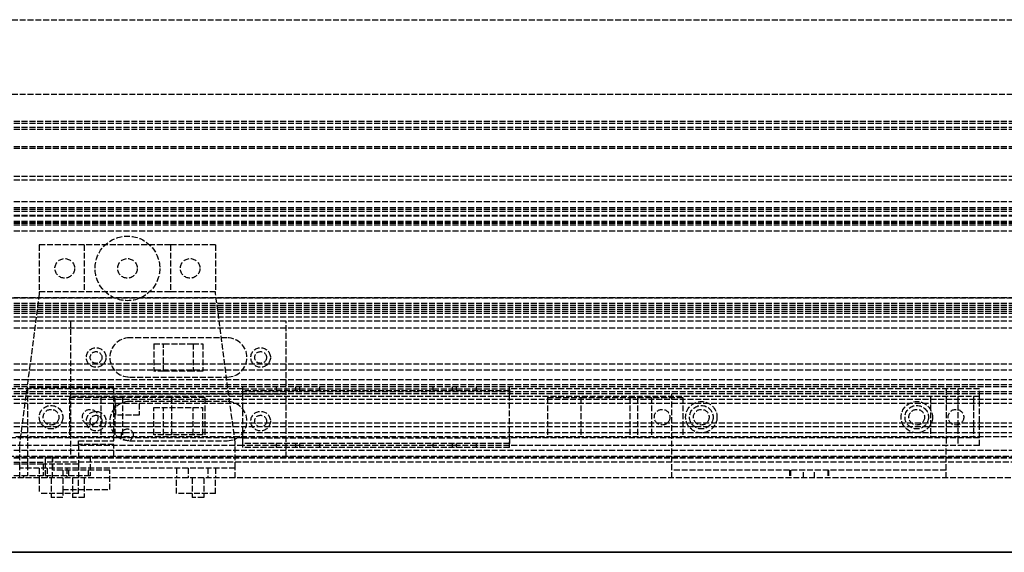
# Model space of a CAD drawing. Header units: millimetres. Extents: x 0 to 2538, y 0 to 599.
# Tile 6 of 18: x 139 to 390, y 29 to 165. Entities that reach past the tile are written whole.
import ezdxf

# ---------------------------------------------------------------- set-up
doc = ezdxf.new("R2010")
doc.units = ezdxf.units.MM
doc.header["$LTSCALE"] = 10
doc.linetypes.add('ALLCAD_Strich', pattern=[0.2, 0.15, -0.05])
doc.layers.add('BESCH_KONT_sich_schn_ansi_2d', color=40, linetype='Continuous')
doc.layers.add('BESCH_KONT_sich_schn_grun_2d', color=10, linetype='Continuous')

msp = doc.modelspace()

# ---------------------------------------------------------------- linework, layer by layer
at = {"layer": 'BESCH_KONT_sich_schn_ansi_2d', "linetype": 'ALLCAD_Strich'}
for p, q in [((0, 29, 2102), (2538, 29, 2102)), ((0, 29, 2202), (2538, 29, 2202)), ((0, 29, 2121), (2538, 29, 2121)), ((1265, 29, 73.5), (13.5, 29, 73.5)), ((13.5, 29, 2086.5), (1265, 29, 2086.5)), ((2519, 29), (19, 29)), ((1264, 29, 32), (19, 29, 32)), ((19, 29, 2080), (1264, 29, 2080)), ((2519, 29, 2098.5), (19, 29, 2098.5)), ((1340.5, 29, 2096), (19, 29, 2096)), ((2519, 29, 46), (19, 29, 46)), ((2519, 29, 53.59), (19, 29, 53.59)), ((2519, 29, 60), (19, 29, 60)), ((2519, 29, 59), (19, 29, 59)), ((2416.5, 29, 41.5), (19, 29, 41.5)), ((2519, 29, 39.5), (19, 29, 39.5)), ((2519, 29, 58.5), (19, 29, 58.5)), ((2519, 29, 48), (19, 29, 48)), ((2519, 29, 45), (19, 29, 45)), ((2519, 29, 54), (19, 29, 54)), ((2519, 29, 50), (19, 29, 50)), ((2519, 29, 53.5), (19, 29, 53.5)), ((2519, 29, 54.5), (19, 29, 54.5)), ((2519, 29, 62), (19, 29, 62)), ((19, 29, 73), (2519, 29, 73)), ((19, 29, 79), (2519, 29, 79)), ((19, 29, 2087), (2519, 29, 2087)), ((2519, 29, 2045.5), (19, 29, 2045.5)), ((2519, 29, 2036.5), (19, 29, 2036.5)), ((2519, 29, 2037.5), (19, 29, 2037.5)), ((2519, 29, 2040), (19, 29, 2040)), ((2519, 29, 2122), (19, 29, 2122)), ((2519, 29, 2122.5), (19, 29, 2122.5)), ((2519, 29, 2121.55), (19, 29, 2121.55)), ((2519, 29, 2101.5), (19, 29, 2101.5)), ((2519, 29, 2100), (19, 29, 2100)), ((1397, 29, 2097.5), (19, 29, 2097.5)), ((2519, 29, 2079), (19, 29, 2079)), ((1321, 29, 2078), (19, 29, 2078)), ((2519, 29, 2046.5), (19, 29, 2046.5)), ((2519, 29, 2043), (19, 29, 2043)), ((2519, 29, 2044), (19, 29, 2044)), ((150, 29, 2081), (71, 29, 2081)), ((145.5, 29, 2050.5), (75.5, 29, 2050.5)), ((196, 29, 2022), (76, 29, 2022)), ((384, 29, 2001), (76, 29, 2001)), ((145, 29, 2077), (76, 29, 2077)), ((141, 29, 1999), (93, 29, 1999)), ((144, 29, 31), (126.5, 29, 31)), ((1384, 29, 29), (126.5, 29, 29)), ((135, 29, 2002), (141, 29, 2002)), ((144, 29, 36), (139, 29, 36)), ((139, 29, 33.5), (139, 29, 85.5)), ((144, 29, 33.5), (139, 29, 33.5)), ((194, 29, 85.5), (139, 29, 85.5)), ((154, 29, 1999), (141, 29, 1999)), ((141, 29, 2002), (141, 29, 1996)), ((141, 29, 1996), (154, 29, 1996)), ((144, 29, 32), (144, 29, 29.5)), ((154, 29, 29.5), (144, 29, 29.5)), ((144, 29, 1999), (144, 29, 2001)), ((154, 29, 31), (144, 29, 31)), ((154, 29, 36), (144, 29, 36)), ((144, 29, 33.5), (144, 29, 32)), ((154, 29, 33.5), (144, 29, 33.5)), ((144, 29, 45.5), (154, 29, 45.5)), ((144, 29, 36), (144, 29, 45.5)), ((144, 29, 36), (144, 29, 33.5)), ((144, 29, 52), (144, 29, 45.5)), ((155.5, 29, 52), (144, 29, 52)), ((145, 29, 2023), (145, 29, 2077)), ((157, 29, 2023), (145, 29, 2023)), ((145, 29, 1996), (145, 29, 1999)), ((145.5, 29, 2050.5), (145.5, 29, 2080)), ((147.25, 29, 2050.5), (145.5, 29, 2050.5)), ((145.5, 29, 2047), (147.25, 29, 2047)), ((145.5, 29, 2030), (145.5, 29, 2047)), ((162, 29, 2030), (145.5, 29, 2030)), ((147.25, 29, 2047), (147.25, 29, 2050.5)), ((147.5, 29, 2030), (147.5, 29, 2080)), ((148, 29, 36), (148, 29, 33.5)), ((148, 29, 36), (148, 29, 32)), ((149, 29, 1996), (149, 29, 1999)), ((150, 29, 2082), (162, 29, 2082)), ((150, 29, 2080), (150, 29, 2082)), ((150, 29, 1999), (150, 29, 2001)), ((162, 29, 2081), (150, 29, 2081)), ((151.75, 29, 2014), (159.75, 29, 2009.5)), ((151.75, 29, 2017.5), (151.75, 29, 2014)), ((163.25, 29, 2027), (151.75, 29, 2017.5)), ((207, 29, 2037.5), (152, 29, 2037.5)), ((152, 29, 2039.5), (152, 29, 2037.5)), ((152, 29, 2039.5), (207, 29, 2039.5)), ((207, 29, 2043.5), (152, 29, 2043.5)), ((152, 29, 2043.5), (152, 29, 2045.5)), ((153, 29, 36), (153, 29, 33.5)), ((153, 29, 36), (153, 29, 32)), ((179, 29, 31), (154, 29, 31)), ((154, 29, 29.5), (154, 29, 32)), ((305.5, 29, 1999), (154, 29, 1999)), ((154, 29, 2023), (154, 29, 2005)), ((154, 29, 1996), (163, 29, 1996)), ((154, 29, 2005), (157, 29, 2005)), ((154, 29, 1996), (154, 29, 2005)), ((179, 29, 36), (154, 29, 36)), ((154, 29, 32), (154, 29, 33.5)), ((154, 29, 45.5), (154, 29, 36)), ((179, 29, 33.5), (154, 29, 33.5)), ((155, 29, 1999), (155, 29, 2001)), ((155, 29, 1999), (155, 29, 2001)), ((155.5, 29, 43), (155.5, 29, 52)), ((177.5, 29, 43), (155.5, 29, 43)), ((156, 29, 2034.5), (161, 29, 2034.5)), ((156, 29, 2037.5), (156, 29, 2034.5)), ((161, 29, 2048.5), (156, 29, 2048.5)), ((156, 29, 2045.5), (156, 29, 2048.5)), ((157, 29, 2005), (163, 29, 2005)), ((157, 29, 2023), (163, 29, 2023)), ((157, 29, 2005), (157, 29, 2023)), ((157, 29, 2036.49), (157.01, 29, 2036.49)), ((157, 29, 2036.5), (157.01, 29, 2036.5)), ((157, 29, 2036.5), (157, 29, 2036.5)), ((157, 29, 2036.5), (157.01, 29, 2036.5)), ((157, 29, 2036.5), (157, 29, 2036.49)), ((157, 29, 2036.49), (157.01, 29, 2036.49)), ((157, 29, 2036.49), (157, 29, 2036.49)), ((157, 29, 2036.49), (157.01, 29, 2036.49)), ((157, 29, 2046.51), (157.01, 29, 2046.51)), ((157, 29, 2046.5), (157.01, 29, 2046.5)), ((157, 29, 2046.5), (157, 29, 2046.5)), ((157, 29, 2046.5), (157.01, 29, 2046.5)), ((157, 29, 2046.5), (157, 29, 2046.51)), ((157, 29, 2046.51), (157.01, 29, 2046.51)), ((157, 29, 2046.51), (157, 29, 2046.51)), ((157, 29, 2046.51), (157.01, 29, 2046.51)), ((157, 29, 2036.49), (157.01, 29, 2036.49)), ((157, 29, 2036.49), (157.01, 29, 2036.49)), ((157, 29, 2036.49), (157.01, 29, 2036.49)), ((157, 29, 2036.5), (157.01, 29, 2036.5)), ((157, 29, 2036.5), (157.01, 29, 2036.5)), ((157, 29, 2036.5), (157.01, 29, 2036.5)), ((157, 29, 2036.5), (157.01, 29, 2036.5)), ((157, 29, 2036.49), (157.01, 29, 2036.49)), ((157, 29, 2036.49), (157.01, 29, 2036.49)), ((157.01, 29, 2046.51), (157, 29, 2046.51)), ((157, 29, 2046.51), (157.01, 29, 2046.51)), ((157, 29, 2046.5), (157.01, 29, 2046.5)), ((157, 29, 2046.51), (157.01, 29, 2046.51)), ((157, 29, 2046.5), (157.01, 29, 2046.5)), ((157, 29, 2046.5), (157.01, 29, 2046.5)), ((157, 29, 2046.5), (157.01, 29, 2046.5)), ((157, 29, 2046.51), (157.01, 29, 2046.51)), ((157, 29, 2046.51), (157.01, 29, 2046.51)), ((157, 29, 2036.49), (157, 29, 2034.5)), ((157, 29, 2046.51), (157, 29, 2048.5)), ((157.01, 29, 2036.5), (157.01, 29, 2036.5)), ((157.01, 29, 2036.5), (157.01, 29, 2036.49)), ((157.01, 29, 2036.49), (157.01, 29, 2036.49)), ((157.01, 29, 2046.51), (157.01, 29, 2046.51)), ((157.01, 29, 2046.5), (157.01, 29, 2046.51)), ((157.01, 29, 2046.5), (157.01, 29, 2046.5)), ((174.75, 29, 51.5), (158.25, 29, 51.5)), ((174.75, 29, 44.5), (158.25, 29, 44.5)), ((158.25, 29, 44.5), (158.25, 29, 51.5)), ((159, 29, 1999), (159, 29, 2001)), ((159, 29, 1999), (159, 29, 2001)), ((159.75, 29, 2009.5), (186.25, 29, 2009.5)), ((160, 29, 2036.5), (160, 29, 2034.5)), ((160, 29, 2046.5), (160, 29, 2048.5)), ((161, 29, 2037.5), (161, 29, 2034.5)), ((161, 29, 2045.5), (161, 29, 2048.5)), ((162, 29, 2080), (162, 29, 2082)), ((1131, 29, 2081), (162, 29, 2081)), ((162, 29, 2030), (162, 29, 2080)), ((162, 29, 2034.5), (167, 29, 2034.5)), ((167, 29, 2048.5), (162, 29, 2048.5)), ((163, 29, 2005), (163, 29, 2023)), ((163, 29, 1996), (163, 29, 1999)), ((165.25, 29, 2027), (163.25, 29, 2027)), ((163.5, 29, 36), (163.5, 29, 33.5)), ((164, 29, 36), (164, 29, 33.5)), ((164, 29, 51.5), (164, 29, 43)), ((164, 29, 36), (164, 29, 32)), ((165, 29, 36), (165, 29, 33.5)), ((165.25, 29, 2019), (165.25, 29, 2027)), ((177.75, 29, 2019), (165.25, 29, 2019)), ((192, 29, 2034.5), (167, 29, 2034.5)), ((167, 29, 2037.5), (167, 29, 2034.5)), ((167, 29, 2048.5), (192, 29, 2048.5)), ((167, 29, 2045.5), (167, 29, 2048.5)), ((168, 29, 36), (168, 29, 33.5)), ((169, 29, 36), (169, 29, 33.5)), ((169, 29, 51.5), (169, 29, 43)), ((169, 29, 36), (169, 29, 32)), ((169.5, 29, 36), (169.5, 29, 33.5)), ((173.25, 29, 2026), (175.75, 29, 2026)), ((173.25, 29, 2034.5), (173.25, 29, 2026)), ((175.75, 29, 2057), (173.25, 29, 2057)), ((173.25, 29, 2057), (173.25, 29, 2048.5)), ((174.75, 29, 44.5), (174.75, 29, 51.5)), ((175.75, 29, 2029.5), (183.25, 29, 2029.5)), ((175.75, 29, 2026), (175.75, 29, 2029.5)), ((183.25, 29, 2053.5), (175.75, 29, 2053.5)), ((175.75, 29, 2053.5), (175.75, 29, 2057)), ((177.5, 29, 43.01), (177.49, 29, 43.01)), ((177.5, 29, 43.01), (177.49, 29, 43.01)), ((177.5, 29, 43.01), (177.49, 29, 43.01)), ((177.5, 29, 43), (177.49, 29, 43)), ((177.5, 29, 43), (177.49, 29, 43)), ((177.5, 29, 43), (177.49, 29, 43)), ((177.5, 29, 43), (177.49, 29, 43)), ((177.5, 29, 43.01), (177.49, 29, 43.01)), ((177.5, 29, 43.01), (177.49, 29, 43.01)), ((177.5, 29, 43.01), (177.49, 29, 43.01)), ((177.5, 29, 43), (177.49, 29, 43)), ((177.5, 29, 43), (177.49, 29, 43)), ((177.49, 29, 43), (177.49, 29, 43)), ((177.5, 29, 43.01), (177.49, 29, 43.01)), ((177.49, 29, 43), (177.49, 29, 43.01)), ((177.5, 29, 43.01), (177.49, 29, 43.01)), ((177.49, 29, 43.01), (177.49, 29, 43.01)), ((177.5, 29, 52), (177.5, 29, 43.01)), ((177.5, 29, 43.01), (177.5, 29, 43)), ((177.5, 29, 43), (177.5, 29, 43)), ((189, 29, 52), (177.5, 29, 52)), ((177.75, 29, 2027), (177.75, 29, 2019)), ((186.25, 29, 2027), (177.75, 29, 2027)), ((179, 29, 29.5), (179, 29, 32)), ((189, 29, 29.5), (179, 29, 29.5)), ((189, 29, 31), (179, 29, 31)), ((179, 29, 32), (179, 29, 33.5)), ((189, 29, 33.5), (179, 29, 33.5)), ((189, 29, 36), (179, 29, 36)), ((179, 29, 45.5), (189, 29, 45.5)), ((179, 29, 36), (179, 29, 45.5)), ((180, 29, 36), (180, 29, 33.5)), ((180, 29, 36), (180, 29, 32)), ((183.25, 29, 2029.5), (183.25, 29, 2026)), ((183.25, 29, 2026), (185.75, 29, 2026)), ((183.25, 29, 2057), (183.25, 29, 2053.5)), ((185.75, 29, 2057), (183.25, 29, 2057)), ((185, 29, 36), (185, 29, 33.5)), ((185, 29, 36), (185, 29, 32)), ((185.75, 29, 2026), (185.75, 29, 2034.5)), ((185.75, 29, 2048.5), (185.75, 29, 2057)), ((186.25, 29, 2009.5), (186.25, 29, 2027)), ((1104, 29, 31), (189, 29, 31)), ((189, 29, 29.5), (189, 29, 32)), ((189, 29, 32), (189, 29, 33.5)), ((194, 29, 36), (189, 29, 36)), ((189, 29, 45.5), (189, 29, 36)), ((189, 29, 36), (189, 29, 33.5)), ((194, 29, 33.5), (189, 29, 33.5)), ((189, 29, 45.5), (189, 29, 52)), ((192, 29, 2034.5), (197, 29, 2034.5)), ((192, 29, 2037.5), (192, 29, 2034.5)), ((197, 29, 2048.5), (192, 29, 2048.5)), ((192, 29, 2045.5), (192, 29, 2048.5)), ((194, 29, 33.5), (194, 29, 85.5)), ((196, 29, 2015.5), (204.5, 29, 2015.5)), ((264, 29, 2021), (196, 29, 2021)), ((196, 29, 2015.5), (196, 29, 2022)), ((264, 29, 2022), (196, 29, 2022)), ((264, 29, 2021), (196, 29, 2021)), ((197, 29, 2037.5), (197, 29, 2034.5)), ((197, 29, 2045.5), (197, 29, 2048.5)), ((203, 29, 2034.5), (198, 29, 2034.5)), ((198, 29, 2034.5), (198, 29, 2037.5)), ((198, 29, 2048.5), (203, 29, 2048.5)), ((198, 29, 2048.5), (198, 29, 2045.5)), ((199, 29, 2034.5), (199, 29, 2036.5)), ((199, 29, 2048.5), (199, 29, 2046.5)), ((202, 29, 2034.5), (202, 29, 2036.5)), ((202, 29, 2048.5), (202, 29, 2046.5)), ((203, 29, 2034.5), (203, 29, 2037.5)), ((203, 29, 2048.5), (203, 29, 2045.5)), ((207, 29, 2039.5), (207, 29, 2037.5)), ((207, 29, 2043.5), (207, 29, 2045.5)), ((210.5, 29, 2010.5), (209.5, 29, 2010.5)), ((215.5, 29, 2015.5), (244.5, 29, 2015.5)), ((250.5, 29, 2010.5), (249.5, 29, 2010.5)), ((255.5, 29, 2015.5), (264, 29, 2015.5)), ((264, 29, 2015.5), (264, 29, 2022)), ((384, 29, 2022), (264, 29, 2022)), ((273.75, 29, 2027), (282.25, 29, 2027)), ((273.75, 29, 2009.5), (273.75, 29, 2027)), ((300.25, 29, 2009.5), (273.75, 29, 2009.5)), ((282.25, 29, 2019), (294.75, 29, 2019)), ((282.25, 29, 2027), (282.25, 29, 2019)), ((294.75, 29, 2027), (296.75, 29, 2027)), ((294.75, 29, 2019), (294.75, 29, 2027)), ((296.75, 29, 2027), (308.25, 29, 2017.5)), ((308.25, 29, 2014), (300.25, 29, 2009.5)), ((301, 29, 1999), (301, 29, 2001)), ((305, 29, 1999), (305, 29, 2001)), ((375.5, 29, 1997), (305.5, 29, 1997)), ((305.5, 29, 1996.5), (335.74, 29, 1969.28)), ((305.5, 29, 1996.5), (305.5, 29, 1999)), ((375.5, 29, 1999), (305.5, 29, 1999)), ((308.25, 29, 2017.5), (308.25, 29, 2014)), ((317, 29, 1995.5), (309, 29, 1995.5)), ((309, 29, 1995.5), (309, 29, 1997)), ((310, 29, 1999), (310, 29, 2001)), ((311, 29, 1995.5), (311, 29, 1999)), ((315, 29, 1995.5), (315, 29, 1999)), ((316, 29, 1999), (316, 29, 2001)), ((317, 29, 1995.5), (317, 29, 1997)), ((335.5, 29, 1978), (335.5, 29, 1988)), ((341.91, 29, 1968), (339.09, 29, 1968)), ((345.26, 29, 1969.28), (375.5, 29, 1996.5)), ((345.5, 29, 1988), (345.5, 29, 1978)), ((372, 29, 1995.5), (364, 29, 1995.5)), ((364, 29, 1995.5), (364, 29, 1997)), ((365, 29, 1999), (365, 29, 2001)), ((366, 29, 1995.5), (366, 29, 1999)), ((370, 29, 1995.5), (370, 29, 1999)), ((371, 29, 1999), (371, 29, 2001)), ((382.5, 29, 2018.75), (371.5, 29, 2018.75)), ((371.5, 29, 2003.25), (382.5, 29, 2003.25)), ((371.5, 29, 2018.75), (371.5, 29, 2003.25)), ((371.5, 29, 2018.75), (371.5, 29, 2018.76)), ((371.5, 29, 2018.75), (371.5, 29, 2018.76)), ((371.51, 29, 2018.76), (371.5, 29, 2018.76)), ((371.5, 29, 2018.75), (371.5, 29, 2018.76)), ((371.5, 29, 2018.76), (371.5, 29, 2018.76)), ((371.5, 29, 2018.76), (371.5, 29, 2018.76)), ((371.5, 29, 2018.75), (371.5, 29, 2018.76)), ((371.5, 29, 2018.75), (371.5, 29, 2018.76)), ((371.5, 29, 2018.75), (371.5, 29, 2018.76)), ((371.5, 29, 2018.75), (371.5, 29, 2018.76)), ((371.51, 29, 2018.75), (371.51, 29, 2018.76)), ((371.51, 29, 2018.76), (371.51, 29, 2018.76)), ((371.51, 29, 2018.76), (371.51, 29, 2018.76)), ((371.51, 29, 2018.76), (371.51, 29, 2018.76)), ((371.51, 29, 2018.75), (371.51, 29, 2018.76)), ((371.51, 29, 2018.75), (371.51, 29, 2018.76)), ((371.51, 29, 2018.75), (371.51, 29, 2018.76)), ((371.51, 29, 2018.75), (371.51, 29, 2018.76)), ((371.51, 29, 2018.75), (371.51, 29, 2018.76)), ((371.51, 29, 2018.75), (371.51, 29, 2018.76)), ((371.51, 29, 2018.76), (371.52, 29, 2018.76)), ((371.51, 29, 2018.75), (371.51, 29, 2018.76)), ((371.51, 29, 2018.75), (371.51, 29, 2018.76)), ((371.52, 29, 2018.75), (371.52, 29, 2018.76)), ((371.52, 29, 2018.75), (371.52, 29, 2018.76)), ((371.52, 29, 2018.75), (371.52, 29, 2018.76)), ((371.52, 29, 2018.76), (371.52, 29, 2018.76)), ((371.52, 29, 2018.75), (371.52, 29, 2018.76)), ((371.52, 29, 2018.76), (371.52, 29, 2018.76)), ((371.52, 29, 2018.75), (371.52, 29, 2018.76)), ((371.52, 29, 2018.75), (371.52, 29, 2018.76)), ((371.52, 29, 2018.75), (371.52, 29, 2018.76)), ((372, 29, 1995.5), (372, 29, 1997)), ((384, 29, 1999), (375.5, 29, 1999)), ((375.5, 29, 1996.5), (375.5, 29, 1999)), ((376, 29, 1999), (376, 29, 2001)), ((380, 29, 1999), (380, 29, 2001)), ((382.5, 29, 2003.25), (382.5, 29, 2018.75)), ((384, 29, 1999), (384, 29, 2022))]:
    msp.add_line(p, q, dxfattribs=at)
at = {"layer": 'BESCH_KONT_sich_schn_ansi_2d', "linetype": 'ALLCAD_Strich', "extrusion": (0, -1, 0)}
for centre, radius in [((135.5, 2060.5, -29), 4.5), ((154, 2052, -29), 2.5), ((154, 2036, -29), 2.5), ((154, 2068, -29), 2.5)]:
    msp.add_circle(centre, radius, dxfattribs=at)
at = {"layer": 'BESCH_KONT_sich_schn_ansi_2d', "linetype": 'ALLCAD_Strich', "extrusion": (0, 1, 0)}
for centre, radius in [((-148.5, 53, 29), 2.5), ((-148.5, 65.5, 29), 2.5), ((-148.5, 78, 29), 2.5), ((-148.5, 78, 29), 1.5), ((-148.5, 53, 29), 1.5), ((-154, 2036, 29), 1.5), ((-154, 2068, 29), 1.5), ((-184.5, 78, 29), 2.5), ((-184.5, 65.5, 29), 2.5), ((-184.5, 53, 29), 2.5), ((-184.5, 78, 29), 1.5), ((-184.5, 53, 29), 1.5), ((-377, 2015, 29), 1.5), ((-377, 2007, 29), 1.5)]:
    msp.add_circle(centre, radius, dxfattribs=at)
at = {"layer": 'BESCH_KONT_sich_schn_ansi_2d', "linetype": 'ALLCAD_Strich', "extrusion": (0, -1, 0)}
for centre, start, end in [((209.5, 2015.5, -29), 180, 270), ((210.5, 2015.5, -29), 270, 360), ((249.5, 2015.5, -29), 180, 270), ((250.5, 2015.5, -29), 270, 360), ((339.09, 1973, -29), 228.0128, 270), ((341.91, 1973, -29), 270, 311.9872)]:
    msp.add_arc(centre, 5, start, end, dxfattribs=at)
at = {"layer": 'BESCH_KONT_sich_schn_ansi_2d', "linetype": 'ALLCAD_Strich', "extrusion": (0, 1, 0)}
for centre, start, end in [((-340.5, 1978, 29), 180, 0), ((-340.5, 1988, 29), 0, 180)]:
    msp.add_arc(centre, 5, start, end, dxfattribs=at)
at = {"layer": 'BESCH_KONT_sich_schn_grun_2d', "linetype": 'ALLCAD_Strich'}
for p, q in [((19, 165), (2519, 165)), ((19, 146), (2519, 146)), ((2519, 139), (19, 139)), ((2519, 138.5), (19, 138.5)), ((2519, 137.5), (19, 137.5)), ((2519, 137), (19, 137)), ((2519, 132.5), (19, 132.5)), ((2519, 132.09), (19, 132.09)), ((2519, 125), (19, 125)), ((2519, 124), (19, 124)), ((2519, 124), (19.02, 124)), ((2519, 118.5), (19, 118.5)), ((2519, 117), (19, 117)), ((2519, 116.5), (19, 116.5)), ((2519, 116), (19, 116)), ((2519, 115), (19, 115)), ((2519, 114.84), (19, 114.84)), ((2519, 113.5), (19, 113.5)), ((2519, 113.18), (19, 113.18)), ((2519, 113), (19, 113)), ((2519, 112.5), (19, 112.5)), ((2519, 111), (19, 111)), ((144, 107.5), (144, 95.5)), ((155.5, 107.5), (144, 107.5)), ((155.5, 107.5), (155.5, 95.5)), ((177.5, 107.5), (155.5, 107.5)), ((177.5, 107.5), (177.5, 95.5)), ((189, 107.5), (177.5, 107.5)), ((189, 107.5), (189, 95.5)), ((177.5, 95.52), (177.49, 95.52)), ((177.5, 95.52), (177.49, 95.52)), ((177.5, 95.52), (177.49, 95.52)), ((177.49, 95.52), (177.49, 95.51)), ((177.49, 95.52), (177.49, 95.52)), ((177.49, 95.52), (177.49, 95.52)), ((177.5, 95.52), (177.49, 95.52)), ((177.5, 95.52), (177.49, 95.52)), ((177.5, 95.52), (177.49, 95.52)), ((177.5, 95.52), (177.49, 95.52)), ((177.49, 95.51), (177.5, 95.51)), ((177.5, 95.51), (177.49, 95.51)), ((177.49, 95.51), (177.49, 95.51)), ((177.5, 95.51), (177.49, 95.51)), ((177.5, 95.51), (177.49, 95.51)), ((19, 94), (2519, 94)), ((2519, 94), (19, 94)), ((144, 95), (139, 57)), ((144, 95.5), (144, 95)), ((155.5, 95.5), (144, 95.5)), ((177.49, 95.5), (155.5, 95.5)), ((177.5, 95.51), (177.49, 95.51)), ((177.49, 95.51), (177.49, 95.51)), ((177.5, 95.51), (177.49, 95.51)), ((177.5, 95.51), (177.49, 95.51)), ((177.5, 95.51), (177.49, 95.51)), ((177.49, 95.5), (177.49, 95.51)), ((177.5, 95.51), (177.49, 95.51)), ((177.5, 95.5), (177.49, 95.5)), ((177.5, 95.5), (177.49, 95.5)), ((177.5, 95.5), (177.49, 95.5)), ((177.5, 95.5), (177.49, 95.5)), ((177.49, 95.5), (177.49, 95.5)), ((177.49, 95.5), (177.49, 95.5)), ((177.5, 95.5), (177.49, 95.5)), ((177.5, 95.5), (177.49, 95.5)), ((177.5, 95.5), (177.49, 95.5)), ((189, 95.5), (177.5, 95.5)), ((189, 95), (189, 95.5)), ((194, 57), (189, 95)), ((2519, 92.5), (19, 92.5)), ((1631, 92), (19, 92)), ((2519, 91.5), (19, 91.5)), ((2519, 91), (19, 91)), ((2519, 90.5), (19, 90.5)), ((2519, 90), (19, 90)), ((2519, 89), (19, 89)), ((2519, 88), (19, 88)), ((207, 88), (152, 88)), ((152, 88), (152, 69.5)), ((207, 69.5), (207, 88)), ((2519, 86.25), (19, 86.25)), ((192, 83.75), (167, 83.75)), ((173.25, 82.25), (175.75, 82.25)), ((173.25, 82.25), (173.25, 75.25)), ((175.75, 82.25), (183.25, 82.25)), ((175.75, 75.25), (175.75, 82.25)), ((183.25, 82.25), (183.25, 75.25)), ((183.25, 82.25), (185.75, 82.25)), ((185.75, 82.25), (185.75, 75.25)), ((157, 78.76), (157.01, 78.76)), ((157, 78.76), (157.01, 78.76)), ((157, 78.76), (157.01, 78.76)), ((157, 78.76), (157, 78.76)), ((157, 78.76), (157.01, 78.76)), ((157, 78.76), (157.01, 78.76)), ((157, 78.76), (157.01, 78.76)), ((157, 78.76), (157, 78.75)), ((157, 78.76), (157.01, 78.76)), ((157, 78.76), (157, 78.76)), ((157, 78.75), (157.01, 78.75)), ((157, 78.75), (157.01, 78.75)), ((157, 78.74), (157, 78.75)), ((157.01, 78.75), (157, 78.75)), ((157, 78.75), (157.01, 78.75)), ((157, 78.75), (157.01, 78.75)), ((157, 78.75), (157, 78.75)), ((157, 78.75), (157.01, 78.75)), ((157, 78.75), (157.01, 78.75)), ((157, 78.75), (157.01, 78.75)), ((157, 78.75), (157.01, 78.75)), ((157, 78.75), (157, 78.75)), ((157, 78.74), (157.01, 78.74)), ((157, 78.74), (157.01, 78.74)), ((157, 78.74), (157.01, 78.74)), ((157, 78.74), (157.01, 78.74)), ((157, 78.74), (157.01, 78.74)), ((157, 78.74), (157.01, 78.74)), ((157, 78.74), (157, 78.74)), ((157, 78.74), (157.01, 78.74)), ((157, 78.74), (157, 78.74)), ((157.01, 78.76), (157.01, 78.76)), ((157.01, 78.76), (157.01, 78.76)), ((157.01, 78.76), (157.01, 78.75)), ((157.01, 78.74), (157.01, 78.75)), ((157.01, 78.75), (157.01, 78.75)), ((157.01, 78.75), (157.01, 78.75)), ((157.01, 78.74), (157.01, 78.74)), ((157.01, 78.74), (157.01, 78.74)), ((2519, 77), (19, 77)), ((2519, 75.5), (19, 75.5)), ((2519, 73), (19, 73)), ((167, 73.75), (192, 73.75)), ((175.75, 75.25), (173.25, 75.25)), ((183.25, 75.25), (175.75, 75.25)), ((185.75, 75.25), (183.25, 75.25)), ((2519, 71.75), (19, 71.75)), ((2519, 71.25), (19, 71.25)), ((196, 70.75), (76, 70.75)), ((163, 71), (141, 71)), ((141, 71), (141, 51.5)), ((163, 57.5), (163, 71)), ((196, 55.75), (196, 71.25)), ((196, 70.75), (204.5, 70.75)), ((196, 68.75), (196, 70.75)), ((204.5, 71.25), (204.5, 70.25)), ((204.5, 70.75), (209.5, 70.75)), ((204.5, 70.75), (204.5, 70.25)), ((209.5, 70.25), (209.5, 71.25)), ((209.5, 70.25), (209.5, 70.75)), ((209.5, 70.75), (210.5, 70.75)), ((210.5, 70.25), (210.5, 71.25)), ((210.5, 70.75), (215.5, 70.75)), ((210.5, 70.25), (210.5, 70.75)), ((215.5, 71.25), (215.5, 70.25)), ((215.5, 70.75), (244.5, 70.75)), ((215.5, 70.75), (215.5, 70.25)), ((244.5, 71.25), (244.5, 70.25)), ((244.5, 70.75), (249.5, 70.75)), ((244.5, 70.75), (244.5, 70.25)), ((249.5, 70.25), (249.5, 71.25)), ((249.5, 70.25), (249.5, 70.75)), ((249.5, 70.75), (250.5, 70.75)), ((250.5, 70.25), (250.5, 71.25)), ((250.5, 70.25), (250.5, 70.75)), ((250.5, 70.75), (255.5, 70.75)), ((255.5, 71.25), (255.5, 70.25)), ((255.5, 70.75), (255.5, 70.25)), ((255.5, 70.75), (264, 70.75)), ((264, 55.75), (264, 71.25)), ((264, 70.75), (264, 68.75)), ((384, 70.75), (264, 70.75)), ((375.5, 70.75), (375.5, 68.75)), ((378.5, 70.75), (378.5, 68.75)), ((384, 68.75), (384, 70.75)), ((1441, 70), (19, 70)), ((2519, 69.5), (19, 69.5)), ((2519, 68), (19, 68)), ((196, 68.75), (76, 68.75)), ((151.75, 68.5), (151.75, 58.5)), ((163.25, 68.5), (151.75, 68.5)), ((152, 69.5), (152, 53.25)), ((152, 69.5), (207, 69.5)), ((159.75, 68.5), (159.75, 58.5)), ((165.25, 68.5), (163.25, 68.5)), ((163.25, 68.5), (163.25, 58.5)), ((165.25, 68.5), (165.25, 58.5)), ((177.75, 68.5), (165.25, 68.5)), ((177.75, 68.5), (177.75, 58.5)), ((186.25, 68.5), (177.75, 68.5)), ((186.25, 68.5), (186.25, 58.5)), ((264, 70.25), (196, 70.25)), ((264, 70.25), (196, 70.25)), ((264, 68.75), (196, 68.75)), ((207, 53.25), (207, 69.5)), ((384, 68.75), (264, 68.75)), ((273.75, 68.5), (282.25, 68.5)), ((273.75, 68.5), (273.75, 58.5)), ((282.25, 68.5), (294.75, 68.5)), ((282.25, 68.5), (282.25, 58.5)), ((294.75, 68.5), (296.75, 68.5)), ((294.75, 68.5), (294.75, 58.5)), ((296.75, 68.5), (296.75, 58.5)), ((296.75, 68.5), (308.25, 68.5)), ((300.25, 68.5), (300.25, 58.5)), ((305.5, 48), (305.5, 70)), ((308.25, 68.5), (308.25, 58.5)), ((371.5, 68.75), (371.5, 68.75)), ((371.5, 68.75), (371.5, 68.74)), ((371.5, 68.75), (371.5, 68.74)), ((371.5, 68.75), (371.5, 68.75)), ((371.5, 68.74), (371.5, 68.75)), ((371.5, 68.74), (371.5, 58.25)), ((371.5, 68.74), (371.5, 68.74)), ((371.5, 68.74), (371.5, 68.74)), ((371.51, 68.75), (371.51, 68.75)), ((371.51, 68.75), (371.51, 68.74)), ((371.51, 68.75), (371.51, 68.75)), ((371.51, 68.75), (371.51, 68.75)), ((371.51, 68.75), (371.51, 68.75)), ((371.51, 68.75), (371.51, 68.75)), ((371.51, 68.75), (371.51, 68.75)), ((371.51, 68.74), (371.51, 68.75)), ((371.51, 68.74), (371.51, 68.75)), ((371.51, 68.74), (371.51, 68.74)), ((371.51, 68.74), (371.51, 68.74)), ((371.51, 68.74), (371.51, 68.74)), ((371.52, 68.75), (371.52, 68.74)), ((371.52, 68.74), (371.52, 68.75)), ((371.52, 68.75), (371.52, 68.74)), ((371.52, 68.75), (371.52, 68.75)), ((371.52, 68.74), (371.52, 68.74)), ((371.52, 68.74), (371.52, 68.74)), ((375.5, 68.75), (375.5, 58.25)), ((378.5, 68.75), (378.5, 58.25)), ((382.5, 68.75), (382.5, 58.25)), ((384, 58.25), (384, 68.75)), ((1347, 67), (19, 67)), ((163.5, 64), (163.5, 67)), ((192, 67.5), (167, 67.5)), ((169.5, 67), (169.5, 64)), ((173.25, 66), (185.75, 66)), ((173.25, 59), (173.25, 66)), ((175.75, 59), (175.75, 66)), ((183.25, 59), (183.25, 66)), ((185.75, 59), (185.75, 66)), ((169.5, 64), (163.5, 64)), ((1347, 62), (19, 62)), ((2519, 61), (19, 61)), ((157, 62.51), (157.01, 62.51)), ((157, 62.51), (157.01, 62.51)), ((157, 62.5), (157, 62.51)), ((157, 62.51), (157.01, 62.51)), ((157, 62.51), (157.01, 62.51)), ((157, 62.51), (157.01, 62.51)), ((157, 62.51), (157.01, 62.51)), ((157, 62.51), (157, 62.51)), ((157, 62.51), (157, 62.51)), ((157, 62.51), (157.01, 62.51)), ((157, 62.5), (157, 62.49)), ((157, 62.5), (157.01, 62.5)), ((157, 62.5), (157.01, 62.5)), ((157, 62.5), (157.01, 62.5)), ((157, 62.5), (157.01, 62.5)), ((157, 62.5), (157, 62.5)), ((157, 62.5), (157.01, 62.5)), ((157, 62.5), (157, 62.5)), ((157, 62.5), (157.01, 62.5)), ((157, 62.5), (157, 62.5)), ((157, 62.5), (157.01, 62.5)), ((157, 62.5), (157.01, 62.5)), ((157, 62.5), (157.01, 62.5)), ((157, 62.49), (157.01, 62.49)), ((157, 62.49), (157.01, 62.49)), ((157, 62.49), (157, 62.49)), ((157, 62.49), (157.01, 62.49)), ((157, 62.49), (157.01, 62.49)), ((157, 62.49), (157.01, 62.49)), ((157, 62.49), (157.01, 62.49)), ((157, 62.49), (157.01, 62.49)), ((157, 62.49), (157, 62.49)), ((157.01, 62.5), (157.01, 62.51)), ((157.01, 62.51), (157.01, 62.51)), ((157.01, 62.51), (157.01, 62.51)), ((157.01, 62.5), (157.01, 62.49)), ((157.01, 62.5), (157.01, 62.5)), ((157.01, 62.5), (157.01, 62.5)), ((157.01, 62.5), (157.01, 62.5)), ((157.01, 62.49), (157.01, 62.49)), ((157.01, 62.49), (157.01, 62.49)), ((2519, 59.5), (19, 59.5)), ((196, 58.25), (76, 58.25)), ((1155, 58.5), (138, 58.5)), ((185.75, 59), (173.25, 59)), ((196, 58.25), (264, 58.25)), ((196, 56.25), (196, 58.25)), ((264, 58.25), (264, 56.25)), ((384, 58.25), (264, 58.25)), ((375.5, 58.25), (375.5, 56.25)), ((378.5, 58.25), (378.5, 56.25)), ((384, 56.25), (384, 58.25)), ((196, 56.25), (76, 56.25)), ((139, 50.5), (139, 57)), ((154, 57.5), (163, 57.5)), ((154, 56.5), (154, 57.5)), ((154, 56.5), (154, 51.5)), ((163, 56.5), (154, 56.5)), ((163, 53.5), (163, 56.5)), ((167, 57.5), (192, 57.5)), ((194, 50.5), (194, 57)), ((264, 56.75), (196, 56.75)), ((264, 56.75), (196, 56.75)), ((204.5, 56.25), (196, 56.25)), ((264, 55.75), (196, 55.75)), ((204.5, 56.75), (204.5, 55.75)), ((204.5, 56.75), (204.5, 56.25)), ((209.5, 56.25), (204.5, 56.25)), ((209.5, 55.75), (209.5, 56.75)), ((209.5, 56.25), (209.5, 56.75)), ((210.5, 56.25), (209.5, 56.25)), ((210.5, 55.75), (210.5, 56.75)), ((210.5, 56.25), (210.5, 56.75)), ((215.5, 56.25), (210.5, 56.25)), ((215.5, 56.75), (215.5, 55.75)), ((215.5, 56.75), (215.5, 56.25)), ((244.5, 56.25), (215.5, 56.25)), ((244.5, 56.75), (244.5, 55.75)), ((244.5, 56.75), (244.5, 56.25)), ((249.5, 56.25), (244.5, 56.25)), ((249.5, 55.75), (249.5, 56.75)), ((249.5, 56.25), (249.5, 56.75)), ((250.5, 56.25), (249.5, 56.25)), ((250.5, 55.75), (250.5, 56.75)), ((250.5, 56.25), (250.5, 56.75)), ((255.5, 56.25), (250.5, 56.25)), ((255.5, 56.75), (255.5, 55.75)), ((255.5, 56.75), (255.5, 56.25)), ((264, 56.25), (255.5, 56.25)), ((384, 56.25), (264, 56.25)), ((375.5, 48), (375.5, 56.25)), ((2519, 55), (19, 55)), ((2519, 53.25), (19, 53.25)), ((2519, 53), (19, 53)), ((147.5, 53.5), (73.5, 53.5)), ((145.5, 53.5), (145.5, 52)), ((147.25, 53.5), (147.25, 48)), ((147.5, 50), (147.5, 53.5)), ((1145.5, 53.5), (147.5, 53.5)), ((157, 53.5), (157, 48.5)), ((75.5, 52), (145.5, 52)), ((145, 51.5), (76, 51.5)), ((194, 50.5), (139, 50.5)), ((139, 48), (139, 50.5)), ((141, 51.5), (141, 48.5)), ((144, 50.5), (144, 48)), ((154, 51.5), (145, 51.5)), ((145, 51.5), (145, 48.5)), ((145.5, 52), (145.5, 48)), ((1147.5, 52), (145.5, 52)), ((146, 50.5), (146, 48)), ((151, 50.5), (151, 48)), ((154, 51.5), (154, 48.5)), ((179, 50.5), (179, 48)), ((182, 50.5), (182, 48)), ((187, 50.5), (187, 48)), ((189, 50.5), (189, 48)), ((194, 48), (194, 50.5)), ((2538, 48), (0, 48)), ((145, 48.5), (76, 48.5)), ((140, 48.5), (140, 48)), ((144, 48), (144, 44)), ((157, 48.5), (145, 48.5)), ((147, 48), (147, 43)), ((150, 50), (147.5, 50)), ((162, 50), (150, 50)), ((150, 50), (150, 45)), ((151.5, 50), (151.5, 48)), ((152.5, 48), (152.5, 43)), ((154, 48.5), (154, 48)), ((154, 44), (154, 48)), ((155.5, 48), (155.5, 43)), ((156.5, 50), (156.5, 48)), ((162, 45), (162, 50)), ((179, 44), (179, 48)), ((183, 48), (183, 43)), ((186, 48), (186, 43)), ((189, 44), (189, 48)), ((375.5, 50), (305.5, 50)), ((335.5, 50), (335.5, 48)), ((335.74, 50), (335.74, 48)), ((339.09, 48), (339.09, 50)), ((341.91, 48), (341.91, 50)), ((345.26, 50), (345.26, 48)), ((345.5, 50), (345.5, 48)), ((154, 44), (144, 44)), ((150, 43), (147, 43)), ((150, 45), (162, 45)), ((150, 45), (150, 43)), ((155.5, 43), (152.5, 43)), ((189, 44), (179, 44)), ((186, 43), (183, 43)), ((0, 29), (2538, 29))]:
    msp.add_line(p, q, dxfattribs=at)
for centre, radius in [((166.5, 101.5), 8.25), ((150.5, 101.5), 2.5), ((150.5, 101.5), 2.5), ((166.5, 101.5), 2.5), ((182.5, 101.5), 2.5), ((182.5, 101.5), 2.5), ((158.5, 78.75), 2.5), ((200.5, 78.75), 2.5), ((158.5, 78.75), 1.5), ((200.5, 78.75), 1.5), ((147, 63.5), 3), ((147, 63.5), 2), ((157, 63.5), 2), ((157, 63.5), 2), ((303, 63.5), 2), ((313, 63.5), 4), ((313, 63.5), 3), ((313, 63.5), 2), ((368, 63.5), 4), ((368, 63.5), 3), ((368, 63.5), 2), ((378, 63.5), 2), ((158.5, 62.5), 2.5), ((158.5, 62.5), 1.5), ((200.5, 62.5), 2.5), ((200.5, 62.5), 1.5), ((166.5, 59), 1.5)]:
    msp.add_circle(centre, radius, dxfattribs=at)
for centre, radius, start, end in [((167, 78.75), 5, 90, 270), ((192, 78.75), 5, 270, 90), ((371.5, 68.75), 0.00116, 0, 90), ((371.5, 68.75), 0.00271, 0, 90), ((371.5, 68.75), 0.00116, 90, 180), ((371.5, 68.75), 0.00271, 90, 180), ((371.5, 68.74), 0.00116, 270, 0), ((371.5, 68.74), 0.00271, 270, 0), ((371.5, 68.74), 0.00116, 180, 270), ((371.5, 68.74), 0.00271, 180, 270), ((371.51, 68.75), 0.00093, 0, 90), ((371.51, 68.75), 0.00093, 270, 0), ((371.51, 68.75), 0.00217, 270, 0), ((371.51, 68.75), 0.00217, 0, 90), ((371.52, 68.75), 0.00271, 90, 180), ((371.52, 68.74), 0.00271, 180, 270), ((371.52, 68.75), 0.00116, 0, 90), ((371.52, 68.75), 0.00271, 0, 90), ((371.52, 68.75), 0.00116, 90, 180), ((371.52, 68.74), 0.00116, 270, 0), ((371.52, 68.74), 0.00271, 270, 0), ((371.52, 68.74), 0.00116, 180, 270), ((167, 62.5), 5, 90, 270), ((192, 62.5), 5, 270, 90)]:
    msp.add_arc(centre, radius, start, end, dxfattribs=at)

doc.saveas('drawing.dxf')
